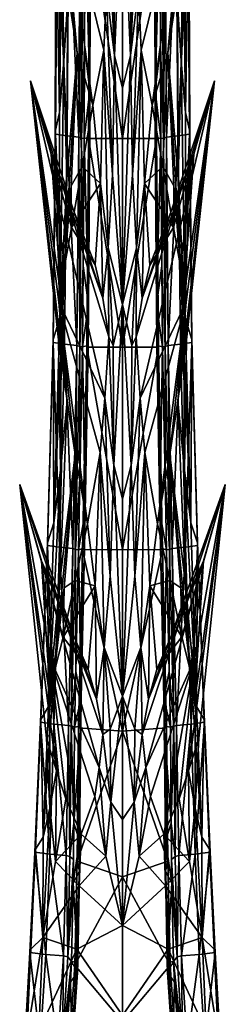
# Model space of a CAD drawing. Extents: x -76 to 76, y -20 to 79.
# Tile 168 of 175: x -2 to 2, y 21 to 41. Entities that reach past the tile are written whole.
import ezdxf

# ---------------------------------------------------------------- set-up
doc = ezdxf.new("R2010")
doc.units = 0

msp = doc.modelspace()

# ---------------------------------------------------------------- linework, layer by layer
for points in [[(-0.184, 42.938, 6.978), (-0.163, 40.135, 7.873), (0.001, 43.946, 6.751)], [(-0.163, 40.135, 7.873), (0.001, 39.46, 8.124), (0.001, 43.946, 6.751)], [(0.165, 40.135, 7.873), (0.186, 42.938, 6.978), (0.001, 43.946, 6.751)], [(0.001, 39.46, 8.124), (0.165, 40.135, 7.873), (0.001, 43.946, 6.751)], [(-0.327, 41.49, 7.375), (-1.25, 43.762, 8.752), (-0.384, 40.245, 7.783)], [(-1.25, 43.762, 8.752), (-1.121, 41.422, 7.004), (-0.932, 40.193, 7.446)], [(-1.25, 43.762, 8.752), (-0.611, 39.108, 8.091), (-0.384, 40.245, 7.783)], [(-0.611, 39.108, 8.091), (-1.25, 43.762, 8.752), (-0.932, 40.193, 7.446)], [(0.329, 41.49, 7.374), (0.385, 40.245, 7.783), (1.252, 43.762, 8.752)], [(0.385, 40.245, 7.783), (0.612, 39.108, 8.091), (1.252, 43.762, 8.752)], [(1.252, 43.762, 8.752), (0.612, 39.108, 8.091), (0.934, 40.193, 7.446)], [(1.123, 41.422, 7.004), (1.252, 43.762, 8.752), (0.934, 40.193, 7.446)], [(-1.296, 38.961, 7.428), (-1.275, 43.635, 6.026), (-1.371, 43.153, 5.787)], [(-1.248, 42.824, 6.447), (-1.275, 43.635, 6.026), (-1.296, 38.961, 7.428)], [(1.298, 38.961, 7.428), (1.277, 43.635, 6.026), (1.25, 42.824, 6.447)], [(1.372, 43.153, 5.787), (1.277, 43.635, 6.026), (1.298, 38.961, 7.428)], [(-1.39, 38.565, 7.175), (-1.296, 38.961, 7.428), (-1.371, 43.153, 5.787)], [(-1.39, 38.565, 7.175), (-1.371, 43.153, 5.787), (-1.378, 38.512, 6.801)], [(-1.371, 43.153, 5.787), (-1.349, 43.1, 5.446), (-1.378, 38.512, 6.801)], [(-1.148, 38.475, 6.555), (-1.378, 38.512, 6.801), (-1.349, 43.1, 5.446)], [(-1.121, 43.064, 5.217), (-1.148, 38.475, 6.555), (-1.349, 43.1, 5.446)], [(1.15, 38.475, 6.555), (1.123, 43.064, 5.217), (1.351, 43.1, 5.446)], [(1.38, 38.511, 6.801), (1.15, 38.475, 6.555), (1.351, 43.1, 5.446)], [(1.392, 38.565, 7.175), (1.372, 43.153, 5.787), (1.298, 38.961, 7.428)], [(1.38, 38.511, 6.801), (1.351, 43.1, 5.446), (1.372, 43.153, 5.787)], [(1.392, 38.565, 7.175), (1.38, 38.511, 6.801), (1.372, 43.153, 5.787)], [(-1.207, 40.024, 7.308), (-1.121, 41.422, 7.004), (-1.321, 42.926, 6.516)], [(-1.248, 42.824, 6.447), (-1.207, 40.024, 7.308), (-1.321, 42.926, 6.516)], [(-1.148, 38.475, 6.555), (-1.121, 43.064, 5.217), (-0.903, 38.449, 6.385)], [(-1.121, 43.064, 5.217), (-0.879, 43.038, 5.056), (-0.903, 38.449, 6.385)], [(-0.843, 38.43, 6.239), (-0.903, 38.449, 6.385), (-0.879, 43.038, 5.056)], [(-0.818, 43.017, 4.919), (-0.843, 38.43, 6.239), (-0.879, 43.038, 5.056)], [(-0.843, 38.43, 6.239), (-0.818, 43.017, 4.919), (-0.784, 40.327, 5.615)], [(-0.818, 43.017, 4.919), (-0.769, 43.01, 4.852), (-0.784, 40.327, 5.615)], [(-0.674, 39.403, 5.958), (-0.784, 40.327, 5.615), (-0.769, 43.01, 4.852)], [(-0.656, 43.032, 4.929), (-0.674, 39.403, 5.958), (-0.769, 43.01, 4.852)], [(-0.676, 43.005, 4.795), (-0.702, 38.42, 6.099), (-0.656, 43.032, 4.929)], [(-0.702, 38.42, 6.099), (-0.674, 39.403, 5.958), (-0.656, 43.032, 4.929)], [(0.001, 38.422, 5.942), (-0.702, 38.42, 6.099), (-0.676, 43.005, 4.795)], [(0.001, 43.009, 4.675), (0.001, 38.422, 5.942), (-0.676, 43.005, 4.795)], [(-0.327, 41.49, 7.375), (-0.163, 40.135, 7.873), (-0.293, 43.006, 6.866)], [(-0.163, 40.135, 7.873), (-0.184, 42.938, 6.978), (-0.293, 43.006, 6.866)], [(0.001, 38.422, 5.942), (0.001, 43.009, 4.675), (0.678, 43.005, 4.795)], [(0.704, 38.42, 6.099), (0.001, 38.422, 5.942), (0.678, 43.005, 4.795)], [(0.165, 40.135, 7.873), (0.329, 41.49, 7.374), (0.295, 43.006, 6.866)], [(0.186, 42.938, 6.978), (0.165, 40.135, 7.873), (0.295, 43.006, 6.866)], [(0.658, 43.032, 4.929), (0.676, 39.403, 5.958), (0.704, 38.42, 6.099)], [(0.658, 43.032, 4.929), (0.771, 43.01, 4.852), (0.676, 39.403, 5.958)], [(0.678, 43.005, 4.795), (0.658, 43.032, 4.929), (0.704, 38.42, 6.099)], [(0.771, 43.01, 4.852), (0.785, 40.327, 5.615), (0.676, 39.403, 5.958)], [(0.785, 40.327, 5.615), (0.771, 43.01, 4.852), (0.82, 43.017, 4.919)], [(0.82, 43.017, 4.919), (0.845, 38.43, 6.239), (0.785, 40.327, 5.615)], [(0.845, 38.43, 6.239), (0.82, 43.017, 4.919), (0.881, 43.038, 5.056)], [(0.905, 38.449, 6.385), (0.845, 38.43, 6.239), (0.881, 43.038, 5.056)], [(0.905, 38.449, 6.385), (0.881, 43.038, 5.056), (1.123, 43.064, 5.217)], [(1.15, 38.475, 6.555), (0.905, 38.449, 6.385), (1.123, 43.064, 5.217)], [(1.123, 41.422, 7.004), (1.209, 40.024, 7.308), (1.323, 42.926, 6.516)], [(1.209, 40.024, 7.308), (1.25, 42.824, 6.447), (1.323, 42.926, 6.516)], [(-1.207, 40.024, 7.308), (-1.248, 42.824, 6.447), (-1.296, 38.961, 7.428)], [(1.209, 40.024, 7.308), (1.298, 38.961, 7.428), (1.25, 42.824, 6.447)], [(-0.327, 41.49, 7.375), (-0.384, 40.245, 7.783), (-0.204, 37.672, 8.725)], [(-0.163, 40.135, 7.873), (-0.327, 41.49, 7.375), (-0.204, 37.672, 8.725)], [(0.165, 40.135, 7.873), (0.205, 37.672, 8.725), (0.329, 41.49, 7.374)], [(0.205, 37.672, 8.725), (0.385, 40.245, 7.783), (0.329, 41.49, 7.374)], [(-1.207, 40.024, 7.308), (-1.146, 37.58, 8.216), (-1.121, 41.422, 7.004)], [(-1.146, 37.58, 8.216), (-0.932, 40.193, 7.446), (-1.121, 41.422, 7.004)], [(1.123, 41.422, 7.004), (0.934, 40.193, 7.446), (1.148, 37.58, 8.216)], [(1.209, 40.024, 7.308), (1.123, 41.422, 7.004), (1.148, 37.58, 8.216)], [(-0.792, 38.424, 6.161), (-0.843, 38.43, 6.239), (-0.784, 40.327, 5.615)], [(-0.792, 38.424, 6.161), (-0.784, 40.327, 5.615), (-0.674, 39.403, 5.958)], [(-0.453, 37.491, 8.717), (-0.384, 40.245, 7.783), (-0.611, 39.108, 8.091)], [(-0.453, 37.491, 8.717), (-0.292, 36.163, 9.234), (-0.384, 40.245, 7.783)], [(-0.292, 36.163, 9.234), (-0.204, 37.672, 8.725), (-0.384, 40.245, 7.783)], [(0.205, 37.672, 8.725), (0.293, 36.163, 9.234), (0.385, 40.245, 7.783)], [(0.293, 36.163, 9.234), (0.455, 37.491, 8.716), (0.385, 40.245, 7.783)], [(0.385, 40.245, 7.783), (0.455, 37.491, 8.716), (0.612, 39.108, 8.091)], [(0.785, 40.327, 5.615), (0.794, 38.424, 6.161), (0.676, 39.403, 5.958)], [(0.845, 38.43, 6.239), (0.794, 38.424, 6.161), (0.785, 40.327, 5.615)], [(-1.179, 36.092, 8.865), (-1.061, 37.444, 8.485), (-0.932, 40.193, 7.446)], [(-1.146, 37.58, 8.216), (-1.179, 36.092, 8.865), (-0.932, 40.193, 7.446)], [(-1.061, 37.444, 8.485), (-0.829, 37.846, 8.559), (-0.932, 40.193, 7.446)], [(-0.829, 37.846, 8.559), (-0.611, 39.108, 8.091), (-0.932, 40.193, 7.446)], [(-0.163, 40.135, 7.873), (-0.204, 37.672, 8.725), (0.001, 34.997, 9.712)], [(0.001, 39.46, 8.124), (-0.163, 40.135, 7.873), (0.001, 34.997, 9.712)], [(0.165, 40.135, 7.873), (0.001, 39.46, 8.124), (0.001, 34.997, 9.712)], [(0.205, 37.672, 8.725), (0.165, 40.135, 7.873), (0.001, 34.997, 9.712)], [(0.612, 39.108, 8.091), (0.831, 37.846, 8.559), (0.934, 40.193, 7.446)], [(0.831, 37.846, 8.559), (1.062, 37.444, 8.485), (0.934, 40.193, 7.446)], [(1.181, 36.092, 8.865), (1.148, 37.58, 8.216), (0.934, 40.193, 7.446)], [(1.062, 37.444, 8.485), (1.181, 36.092, 8.865), (0.934, 40.193, 7.446)], [(-1.207, 40.024, 7.308), (-1.296, 38.961, 7.428), (-1.294, 34.717, 9.041)], [(-1.146, 37.58, 8.216), (-1.207, 40.024, 7.308), (-1.294, 34.717, 9.041)], [(1.209, 40.024, 7.308), (1.148, 37.58, 8.216), (1.296, 34.717, 9.041)], [(1.298, 38.961, 7.428), (1.209, 40.024, 7.308), (1.296, 34.717, 9.041)], [(-1.309, 35.046, 11.651), (-1.897, 39.614, 11.984), (-1.142, 33.007, 10.096)], [(-0.363, 33.059, 10.42), (-0.282, 34.33, 9.949), (-1.897, 39.614, 11.984)], [(-1.472, 38.099, 10.506), (-1.259, 35.082, 9.387), (-1.897, 39.614, 11.984)], [(-0.403, 35.129, 9.575), (-1.472, 38.099, 10.506), (-1.897, 39.614, 11.984)], [(-1.897, 39.614, 11.984), (-1.321, 34.269, 9.63), (-1.142, 33.007, 10.096)], [(-1.309, 35.046, 11.651), (-0.363, 33.059, 10.42), (-1.897, 39.614, 11.984)], [(-1.259, 35.082, 9.387), (-1.321, 34.269, 9.63), (-1.897, 39.614, 11.984)], [(-0.282, 34.33, 9.949), (-0.403, 35.129, 9.575), (-1.897, 39.614, 11.984)], [(0.405, 35.129, 9.575), (0.284, 34.33, 9.949), (1.898, 39.614, 11.984)], [(0.284, 34.33, 9.949), (0.365, 33.059, 10.42), (1.898, 39.614, 11.984)], [(0.365, 33.059, 10.42), (1.311, 35.046, 11.65), (1.898, 39.614, 11.984)], [(1.474, 38.099, 10.506), (0.405, 35.129, 9.575), (1.898, 39.614, 11.984)], [(1.311, 35.046, 11.65), (1.144, 33.007, 10.096), (1.898, 39.614, 11.984)], [(1.144, 33.007, 10.096), (1.322, 34.269, 9.63), (1.898, 39.614, 11.984)], [(1.474, 38.099, 10.506), (1.898, 39.614, 11.984), (1.261, 35.082, 9.387)], [(1.898, 39.614, 11.984), (1.322, 34.269, 9.63), (1.261, 35.082, 9.387)], [(-0.676, 38.452, 6.23), (-0.792, 38.424, 6.161), (-0.674, 39.403, 5.958)], [(-0.702, 38.42, 6.099), (-0.676, 38.452, 6.23), (-0.674, 39.403, 5.958)], [(0.678, 38.452, 6.23), (0.704, 38.42, 6.099), (0.676, 39.403, 5.958)], [(0.794, 38.424, 6.161), (0.678, 38.452, 6.23), (0.676, 39.403, 5.958)], [(-0.829, 37.846, 8.559), (-0.453, 37.491, 8.717), (-0.611, 39.108, 8.091)], [(0.455, 37.491, 8.716), (0.831, 37.846, 8.559), (0.612, 39.108, 8.091)], [(-1.296, 38.961, 7.428), (-1.39, 38.565, 7.175), (-1.294, 34.717, 9.041)], [(1.392, 38.565, 7.175), (1.298, 38.961, 7.428), (1.296, 34.717, 9.041)], [(-1.39, 38.565, 7.175), (-1.43, 34.27, 8.727), (-1.294, 34.717, 9.041)], [(-1.43, 34.27, 8.727), (-1.39, 38.565, 7.175), (-1.428, 34.214, 8.312)], [(-1.39, 38.565, 7.175), (-1.378, 38.512, 6.801), (-1.428, 34.214, 8.312)], [(-1.194, 34.176, 8.046), (-1.428, 34.214, 8.312), (-1.378, 38.512, 6.801)], [(-1.148, 38.475, 6.555), (-1.194, 34.176, 8.046), (-1.378, 38.512, 6.801)], [(-1.194, 34.176, 8.046), (-1.148, 38.475, 6.555), (-0.94, 34.15, 7.866)], [(-1.148, 38.475, 6.555), (-0.903, 38.449, 6.385), (-0.94, 34.15, 7.866)], [(-0.881, 34.131, 7.71), (-0.94, 34.15, 7.866), (-0.903, 38.449, 6.385)], [(-0.843, 38.43, 6.239), (-0.881, 34.131, 7.71), (-0.903, 38.449, 6.385)], [(-0.881, 34.131, 7.71), (-0.843, 38.43, 6.239), (-0.813, 35.793, 7.047)], [(-0.843, 38.43, 6.239), (-0.792, 38.424, 6.161), (-0.813, 35.793, 7.047)], [(-0.702, 34.986, 7.396), (-0.813, 35.793, 7.047), (-0.792, 38.424, 6.161)], [(-0.676, 38.452, 6.23), (-0.702, 34.986, 7.396), (-0.792, 38.424, 6.161)], [(-0.702, 38.42, 6.099), (-0.738, 34.116, 7.548), (-0.676, 38.452, 6.23)], [(-0.738, 34.116, 7.548), (-0.702, 34.986, 7.396), (-0.676, 38.452, 6.23)], [(0.001, 34.117, 7.335), (-0.738, 34.116, 7.548), (-0.702, 38.42, 6.099)], [(0.001, 38.422, 5.942), (0.001, 34.117, 7.335), (-0.702, 38.42, 6.099)], [(0.001, 38.422, 5.942), (0.704, 38.42, 6.099), (0.001, 34.117, 7.335)], [(0.704, 38.42, 6.099), (0.74, 34.116, 7.548), (0.001, 34.117, 7.335)], [(0.678, 38.452, 6.23), (0.703, 34.986, 7.396), (0.74, 34.116, 7.548)], [(0.678, 38.452, 6.23), (0.794, 38.424, 6.161), (0.703, 34.986, 7.396)], [(0.704, 38.42, 6.099), (0.678, 38.452, 6.23), (0.74, 34.116, 7.548)], [(0.794, 38.424, 6.161), (0.815, 35.793, 7.047), (0.703, 34.986, 7.396)], [(0.794, 38.424, 6.161), (0.845, 38.43, 6.239), (0.815, 35.793, 7.047)], [(0.845, 38.43, 6.239), (0.883, 34.131, 7.71), (0.815, 35.793, 7.047)], [(0.845, 38.43, 6.239), (0.905, 38.449, 6.385), (0.883, 34.131, 7.71)], [(0.905, 38.449, 6.385), (0.942, 34.15, 7.866), (0.883, 34.131, 7.71)], [(0.905, 38.449, 6.385), (1.15, 38.475, 6.555), (0.942, 34.15, 7.866)], [(1.15, 38.475, 6.555), (1.196, 34.176, 8.046), (0.942, 34.15, 7.866)], [(1.15, 38.475, 6.555), (1.38, 38.511, 6.801), (1.196, 34.176, 8.046)], [(1.38, 38.511, 6.801), (1.43, 34.214, 8.312), (1.196, 34.176, 8.046)], [(1.432, 34.27, 8.727), (1.392, 38.565, 7.175), (1.296, 34.717, 9.041)], [(1.38, 38.511, 6.801), (1.392, 38.565, 7.175), (1.43, 34.214, 8.312)], [(1.392, 38.565, 7.175), (1.432, 34.27, 8.727), (1.43, 34.214, 8.312)], [(-0.403, 35.129, 9.575), (-0.56, 35.811, 9.273), (-1.472, 38.099, 10.506)], [(-1.259, 35.082, 9.387), (-1.472, 38.099, 10.506), (-1.195, 35.777, 9.191)], [(-1.472, 38.099, 10.506), (-1.048, 36.584, 9.027), (-1.195, 35.777, 9.191)], [(-0.56, 35.811, 9.273), (-1.048, 36.584, 9.027), (-1.472, 38.099, 10.506)], [(0.405, 35.129, 9.575), (1.474, 38.099, 10.506), (0.562, 35.81, 9.273)], [(1.474, 38.099, 10.506), (1.05, 36.584, 9.027), (0.562, 35.81, 9.273)], [(1.05, 36.584, 9.027), (1.474, 38.099, 10.506), (1.197, 35.777, 9.191)], [(1.474, 38.099, 10.506), (1.261, 35.082, 9.387), (1.197, 35.777, 9.191)], [(-0.829, 37.846, 8.559), (-1.061, 37.444, 8.485), (-1.048, 36.584, 9.027)], [(-0.453, 37.491, 8.717), (-0.829, 37.846, 8.559), (-1.048, 36.584, 9.027)], [(0.831, 37.846, 8.559), (0.455, 37.491, 8.716), (1.05, 36.584, 9.027)], [(0.831, 37.846, 8.559), (1.05, 36.584, 9.027), (1.062, 37.444, 8.485)], [(-0.204, 37.672, 8.725), (-0.292, 36.163, 9.234), (0.001, 34.997, 9.712)], [(0.293, 36.163, 9.234), (0.205, 37.672, 8.725), (0.001, 34.997, 9.712)], [(-1.179, 36.092, 8.865), (-1.146, 37.58, 8.216), (-1.294, 34.717, 9.041)], [(-1.179, 36.092, 8.865), (-1.259, 35.082, 9.387), (-1.061, 37.444, 8.485)], [(-1.259, 35.082, 9.387), (-1.195, 35.777, 9.191), (-1.061, 37.444, 8.485)], [(-1.061, 37.444, 8.485), (-1.195, 35.777, 9.191), (-1.048, 36.584, 9.027)], [(-0.56, 35.811, 9.273), (-0.453, 37.491, 8.717), (-1.048, 36.584, 9.027)], [(-0.453, 37.491, 8.717), (-0.56, 35.811, 9.273), (-0.403, 35.129, 9.575)], [(-0.292, 36.163, 9.234), (-0.453, 37.491, 8.717), (-0.403, 35.129, 9.575)], [(0.293, 36.163, 9.234), (0.405, 35.129, 9.575), (0.455, 37.491, 8.716)], [(0.405, 35.129, 9.575), (0.562, 35.81, 9.273), (0.455, 37.491, 8.716)], [(0.455, 37.491, 8.716), (0.562, 35.81, 9.273), (1.05, 36.584, 9.027)], [(1.05, 36.584, 9.027), (1.197, 35.777, 9.191), (1.062, 37.444, 8.485)], [(1.181, 36.092, 8.865), (1.062, 37.444, 8.485), (1.261, 35.082, 9.387)], [(1.062, 37.444, 8.485), (1.197, 35.777, 9.191), (1.261, 35.082, 9.387)], [(1.148, 37.58, 8.216), (1.181, 36.092, 8.865), (1.296, 34.717, 9.041)], [(-1.179, 36.092, 8.865), (-1.263, 34.055, 9.543), (-1.321, 34.269, 9.63)], [(-1.259, 35.082, 9.387), (-1.179, 36.092, 8.865), (-1.321, 34.269, 9.63)], [(-1.263, 34.055, 9.543), (-1.179, 36.092, 8.865), (-1.294, 34.717, 9.041)], [(-0.292, 36.163, 9.234), (-0.403, 35.129, 9.575), (-0.282, 34.33, 9.949)], [(-0.292, 36.163, 9.234), (-0.189, 34.146, 10.014), (0.001, 34.997, 9.712)], [(-0.189, 34.146, 10.014), (-0.292, 36.163, 9.234), (-0.282, 34.33, 9.949)], [(0.19, 34.146, 10.014), (0.293, 36.163, 9.234), (0.001, 34.997, 9.712)], [(0.293, 36.163, 9.234), (0.19, 34.146, 10.014), (0.284, 34.33, 9.949)], [(0.405, 35.129, 9.575), (0.293, 36.163, 9.234), (0.284, 34.33, 9.949)], [(1.181, 36.092, 8.865), (1.265, 34.055, 9.543), (1.296, 34.717, 9.041)], [(1.181, 36.092, 8.865), (1.261, 35.082, 9.387), (1.322, 34.269, 9.63)], [(1.265, 34.055, 9.543), (1.181, 36.092, 8.865), (1.322, 34.269, 9.63)], [(-0.825, 34.124, 7.614), (-0.881, 34.131, 7.71), (-0.813, 35.793, 7.047)], [(-0.825, 34.124, 7.614), (-0.813, 35.793, 7.047), (-0.702, 34.986, 7.396)], [(0.703, 34.986, 7.396), (0.815, 35.793, 7.047), (0.827, 34.124, 7.614)], [(0.883, 34.131, 7.71), (0.827, 34.124, 7.614), (0.815, 35.793, 7.047)], [(-1.309, 35.046, 11.651), (-1.142, 33.007, 10.096), (-0.978, 31.901, 10.542)], [(-0.363, 33.059, 10.42), (-1.309, 35.046, 11.651), (-0.459, 31.942, 10.829)], [(-0.721, 30.471, 11.323), (-1.309, 35.046, 11.651), (-0.978, 31.901, 10.542)], [(-1.309, 35.046, 11.651), (-0.721, 30.471, 11.323), (-0.459, 31.942, 10.829)], [(-0.705, 34.152, 7.677), (-0.825, 34.124, 7.614), (-0.702, 34.986, 7.396)], [(-0.738, 34.116, 7.548), (-0.705, 34.152, 7.677), (-0.702, 34.986, 7.396)], [(-0.189, 34.146, 10.014), (-0.181, 31.676, 10.964), (0.001, 34.997, 9.712)], [(-0.181, 31.676, 10.964), (0.001, 30.984, 11.237), (0.001, 34.997, 9.712)], [(0.183, 31.676, 10.964), (0.19, 34.146, 10.014), (0.001, 34.997, 9.712)], [(0.001, 30.984, 11.237), (0.183, 31.676, 10.964), (0.001, 34.997, 9.712)], [(0.365, 33.059, 10.42), (0.46, 31.942, 10.827), (1.311, 35.046, 11.65)], [(0.46, 31.942, 10.827), (0.723, 30.471, 11.323), (1.311, 35.046, 11.65)], [(0.74, 34.116, 7.548), (0.703, 34.986, 7.396), (0.707, 34.152, 7.677)], [(0.707, 34.152, 7.677), (0.703, 34.986, 7.396), (0.827, 34.124, 7.614)], [(1.311, 35.046, 11.65), (0.723, 30.471, 11.323), (0.98, 31.901, 10.542)], [(1.144, 33.007, 10.096), (1.311, 35.046, 11.65), (0.98, 31.901, 10.542)], [(-1.412, 30.485, 10.624), (-1.294, 34.717, 9.041), (-1.43, 34.27, 8.727)], [(-1.263, 34.055, 9.543), (-1.294, 34.717, 9.041), (-1.412, 30.485, 10.624)], [(1.413, 30.485, 10.624), (1.296, 34.717, 9.041), (1.265, 34.055, 9.543)], [(1.432, 34.27, 8.727), (1.296, 34.717, 9.041), (1.413, 30.485, 10.624)], [(-1.543, 30.077, 10.311), (-1.43, 34.27, 8.727), (-1.547, 30.021, 9.853)], [(-1.43, 34.27, 8.727), (-1.428, 34.214, 8.312), (-1.547, 30.021, 9.853)], [(-1.296, 29.983, 9.565), (-1.547, 30.021, 9.853), (-1.428, 34.214, 8.312)], [(-1.543, 30.077, 10.311), (-1.412, 30.485, 10.624), (-1.43, 34.27, 8.727)], [(-1.194, 34.176, 8.046), (-1.296, 29.983, 9.565), (-1.428, 34.214, 8.312)], [(-1.263, 34.055, 9.543), (-1.277, 31.575, 10.475), (-1.321, 34.269, 9.63)], [(-1.277, 31.575, 10.475), (-1.142, 33.007, 10.096), (-1.321, 34.269, 9.63)], [(-1.296, 29.983, 9.565), (-1.194, 34.176, 8.046), (-1.026, 29.958, 9.374)], [(-1.194, 34.176, 8.046), (-0.94, 34.15, 7.866), (-1.026, 29.958, 9.374)], [(-0.969, 29.94, 9.207), (-1.026, 29.958, 9.374), (-0.94, 34.15, 7.866)], [(-0.881, 34.131, 7.71), (-0.969, 29.94, 9.207), (-0.94, 34.15, 7.866)], [(-0.705, 34.152, 7.677), (-0.772, 30.699, 8.888), (-0.825, 34.124, 7.614)], [(-0.738, 34.116, 7.548), (-0.823, 29.93, 9.018), (-0.705, 34.152, 7.677)], [(-0.823, 29.93, 9.018), (-0.772, 30.699, 8.888), (-0.705, 34.152, 7.677)], [(-0.363, 33.059, 10.42), (-0.181, 31.676, 10.964), (-0.282, 34.33, 9.949)], [(-0.181, 31.676, 10.964), (-0.189, 34.146, 10.014), (-0.282, 34.33, 9.949)], [(0.183, 31.676, 10.964), (0.365, 33.059, 10.42), (0.284, 34.33, 9.949)], [(0.19, 34.146, 10.014), (0.183, 31.676, 10.964), (0.284, 34.33, 9.949)], [(0.707, 34.152, 7.677), (0.774, 30.699, 8.888), (0.825, 29.93, 9.018)], [(0.707, 34.152, 7.677), (0.827, 34.124, 7.614), (0.774, 30.699, 8.888)], [(0.74, 34.116, 7.548), (0.707, 34.152, 7.677), (0.825, 29.93, 9.018)], [(0.97, 29.94, 9.207), (0.883, 34.131, 7.71), (0.942, 34.15, 7.866)], [(1.027, 29.958, 9.374), (0.942, 34.15, 7.866), (1.196, 34.176, 8.046)], [(1.027, 29.958, 9.374), (0.97, 29.94, 9.207), (0.942, 34.15, 7.866)], [(1.298, 29.983, 9.565), (1.027, 29.958, 9.374), (1.196, 34.176, 8.046)], [(1.144, 33.007, 10.096), (1.279, 31.575, 10.475), (1.322, 34.269, 9.63)], [(1.298, 29.983, 9.565), (1.196, 34.176, 8.046), (1.43, 34.214, 8.312)], [(1.279, 31.575, 10.475), (1.265, 34.055, 9.543), (1.322, 34.269, 9.63)], [(1.549, 30.021, 9.853), (1.298, 29.983, 9.565), (1.43, 34.214, 8.312)], [(1.545, 30.077, 10.311), (1.432, 34.27, 8.727), (1.413, 30.485, 10.624)], [(1.549, 30.021, 9.853), (1.43, 34.214, 8.312), (1.432, 34.27, 8.727)], [(1.545, 30.077, 10.311), (1.549, 30.021, 9.853), (1.432, 34.27, 8.727)], [(-1.277, 31.575, 10.475), (-1.263, 34.055, 9.543), (-1.412, 30.485, 10.624)], [(-0.969, 29.94, 9.207), (-0.881, 34.131, 7.71), (-0.879, 31.406, 8.57)], [(-0.881, 34.131, 7.71), (-0.825, 34.124, 7.614), (-0.879, 31.406, 8.57)], [(-0.772, 30.699, 8.888), (-0.879, 31.406, 8.57), (-0.825, 34.124, 7.614)], [(0.001, 29.936, 8.733), (-0.823, 29.93, 9.018), (-0.738, 34.116, 7.548)], [(0.001, 34.117, 7.335), (0.001, 29.936, 8.733), (-0.738, 34.116, 7.548)], [(0.001, 29.936, 8.733), (0.001, 34.117, 7.335), (0.74, 34.116, 7.548)], [(0.825, 29.93, 9.018), (0.001, 29.936, 8.733), (0.74, 34.116, 7.548)], [(0.827, 34.124, 7.614), (0.881, 31.406, 8.57), (0.774, 30.699, 8.888)], [(0.881, 31.406, 8.57), (0.827, 34.124, 7.614), (0.883, 34.131, 7.71)], [(0.883, 34.131, 7.71), (0.97, 29.94, 9.207), (0.881, 31.406, 8.57)], [(1.279, 31.575, 10.475), (1.413, 30.485, 10.624), (1.265, 34.055, 9.543)], [(-1.277, 31.575, 10.475), (-1.29, 29.287, 11.406), (-1.142, 33.007, 10.096)], [(-1.29, 29.287, 11.406), (-0.978, 31.901, 10.542), (-1.142, 33.007, 10.096)], [(-0.363, 33.059, 10.42), (-0.459, 31.942, 10.829), (-0.251, 29.385, 11.835)], [(-0.181, 31.676, 10.964), (-0.363, 33.059, 10.42), (-0.251, 29.385, 11.835)], [(0.183, 31.676, 10.964), (0.253, 29.385, 11.835), (0.365, 33.059, 10.42)], [(0.253, 29.385, 11.835), (0.46, 31.942, 10.827), (0.365, 33.059, 10.42)], [(1.144, 33.007, 10.096), (0.98, 31.901, 10.542), (1.292, 29.287, 11.406)], [(1.279, 31.575, 10.475), (1.144, 33.007, 10.096), (1.292, 29.287, 11.406)], [(-0.564, 29.191, 11.84), (-0.459, 31.942, 10.829), (-0.721, 30.471, 11.323)], [(-0.564, 29.191, 11.84), (-0.379, 27.912, 12.376), (-0.459, 31.942, 10.829)], [(-0.379, 27.912, 12.376), (-0.251, 29.385, 11.835), (-0.459, 31.942, 10.829)], [(0.253, 29.385, 11.835), (0.38, 27.912, 12.376), (0.46, 31.942, 10.827)], [(0.38, 27.912, 12.376), (0.565, 29.191, 11.84), (0.46, 31.942, 10.827)], [(0.46, 31.942, 10.827), (0.565, 29.191, 11.84), (0.723, 30.471, 11.323)], [(-1.371, 27.829, 12.072), (-1.203, 29.144, 11.653), (-0.978, 31.901, 10.542)], [(-1.29, 29.287, 11.406), (-1.371, 27.829, 12.072), (-0.978, 31.901, 10.542)], [(-1.203, 29.144, 11.653), (-0.973, 29.301, 11.781), (-0.978, 31.901, 10.542)], [(-0.973, 29.301, 11.781), (-0.721, 30.471, 11.323), (-0.978, 31.901, 10.542)], [(0.723, 30.471, 11.323), (0.974, 29.301, 11.781), (0.98, 31.901, 10.542)], [(0.974, 29.301, 11.781), (1.205, 29.144, 11.653), (0.98, 31.901, 10.542)], [(1.372, 27.829, 12.072), (1.292, 29.287, 11.406), (0.98, 31.901, 10.542)], [(1.205, 29.144, 11.653), (1.372, 27.829, 12.072), (0.98, 31.901, 10.542)], [(-1.277, 31.575, 10.475), (-1.412, 30.485, 10.624), (-1.523, 26.7, 12.193)], [(-1.29, 29.287, 11.406), (-1.277, 31.575, 10.475), (-1.523, 26.7, 12.193)], [(-0.181, 31.676, 10.964), (-0.251, 29.385, 11.835), (0.001, 26.912, 12.829)], [(0.001, 30.984, 11.237), (-0.181, 31.676, 10.964), (0.001, 26.912, 12.829)], [(0.183, 31.676, 10.964), (0.001, 30.984, 11.237), (0.001, 26.912, 12.829)], [(0.253, 29.385, 11.835), (0.183, 31.676, 10.964), (0.001, 26.912, 12.829)], [(1.279, 31.575, 10.475), (1.292, 29.287, 11.406), (1.525, 26.7, 12.193)], [(1.413, 30.485, 10.624), (1.279, 31.575, 10.475), (1.525, 26.7, 12.193)], [(-0.907, 29.934, 9.09), (-0.969, 29.94, 9.207), (-0.879, 31.406, 8.57)], [(-0.879, 31.406, 8.57), (-0.772, 30.699, 8.888), (-0.907, 29.934, 9.09)], [(0.774, 30.699, 8.888), (0.881, 31.406, 8.57), (0.909, 29.934, 9.09)], [(0.97, 29.94, 9.207), (0.909, 29.934, 9.09), (0.881, 31.406, 8.57)], [(-0.48, 25.437, 13.395), (-0.404, 26.118, 13.123), (-2.119, 31.28, 14.652)], [(-1.672, 29.703, 13.445), (-1.485, 26.787, 12.61), (-2.119, 31.28, 14.652)], [(-0.536, 26.847, 12.754), (-1.672, 29.703, 13.445), (-2.119, 31.28, 14.652)], [(-1.484, 27.667, 14.271), (-0.48, 25.437, 13.395), (-2.119, 31.28, 14.652)], [(-1.485, 26.787, 12.61), (-1.57, 26.04, 12.858), (-2.119, 31.28, 14.652)], [(-0.404, 26.118, 13.123), (-0.536, 26.847, 12.754), (-2.119, 31.28, 14.652)], [(-1.484, 27.667, 14.271), (-2.119, 31.28, 14.652), (-1.361, 25.371, 13.106)], [(-2.119, 31.28, 14.652), (-1.57, 26.04, 12.858), (-1.361, 25.371, 13.106)], [(0.537, 26.847, 12.756), (0.406, 26.118, 13.123), (2.121, 31.279, 14.652)], [(0.406, 26.118, 13.123), (0.482, 25.437, 13.395), (2.121, 31.279, 14.652)], [(0.482, 25.437, 13.395), (1.486, 27.667, 14.271), (2.121, 31.279, 14.652)], [(1.673, 29.703, 13.445), (0.537, 26.847, 12.756), (2.121, 31.279, 14.652)], [(1.486, 27.667, 14.271), (1.362, 25.371, 13.106), (2.121, 31.279, 14.652)], [(1.362, 25.371, 13.106), (1.572, 26.04, 12.858), (2.121, 31.279, 14.652)], [(1.673, 29.703, 13.445), (2.121, 31.279, 14.652), (1.487, 26.787, 12.61)], [(2.121, 31.279, 14.652), (1.572, 26.04, 12.858), (1.487, 26.787, 12.61)], [(-0.772, 30.699, 8.888), (-0.784, 29.963, 9.146), (-0.907, 29.934, 9.09)], [(-0.772, 30.699, 8.888), (-0.823, 29.93, 9.018), (-0.784, 29.963, 9.146)], [(0.825, 29.93, 9.018), (0.774, 30.699, 8.888), (0.786, 29.963, 9.146)], [(0.786, 29.963, 9.146), (0.774, 30.699, 8.888), (0.909, 29.934, 9.09)], [(-1.412, 30.485, 10.624), (-1.543, 30.077, 10.311), (-1.523, 26.7, 12.193)], [(-0.973, 29.301, 11.781), (-0.564, 29.191, 11.84), (-0.721, 30.471, 11.323)], [(0.565, 29.191, 11.84), (0.974, 29.301, 11.781), (0.723, 30.471, 11.323)], [(1.545, 30.077, 10.311), (1.413, 30.485, 10.624), (1.525, 26.7, 12.193)], [(-1.543, 30.077, 10.311), (-1.547, 30.021, 9.853), (-1.688, 26.37, 11.212)], [(-1.682, 26.428, 11.718), (-1.543, 30.077, 10.311), (-1.688, 26.37, 11.212)], [(-1.412, 26.332, 10.9), (-1.688, 26.37, 11.212), (-1.547, 30.021, 9.853)], [(-1.543, 30.077, 10.311), (-1.682, 26.428, 11.718), (-1.523, 26.7, 12.193)], [(-1.296, 29.983, 9.565), (-1.412, 26.332, 10.9), (-1.547, 30.021, 9.853)], [(-1.412, 26.332, 10.9), (-1.296, 29.983, 9.565), (-1.115, 26.307, 10.696)], [(-1.296, 29.983, 9.565), (-1.026, 29.958, 9.374), (-1.115, 26.307, 10.696)], [(-1.055, 26.289, 10.517), (-1.115, 26.307, 10.696), (-1.026, 29.958, 9.374)], [(-0.969, 29.94, 9.207), (-1.055, 26.289, 10.517), (-1.026, 29.958, 9.374)], [(-1.055, 26.289, 10.517), (-0.969, 29.94, 9.207), (-0.962, 27.416, 9.974)], [(-0.969, 29.94, 9.207), (-0.907, 29.934, 9.09), (-0.962, 27.416, 9.974)], [(-0.851, 26.867, 10.232), (-0.962, 27.416, 9.974), (-0.907, 29.934, 9.09)], [(-0.784, 29.963, 9.146), (-0.851, 26.867, 10.232), (-0.907, 29.934, 9.09)], [(-0.823, 29.93, 9.018), (-0.905, 26.258, 10.309), (-0.784, 29.963, 9.146)], [(-0.905, 26.258, 10.309), (-0.851, 26.867, 10.232), (-0.784, 29.963, 9.146)], [(0.001, 26.191, 9.976), (-0.905, 26.258, 10.309), (-0.823, 29.93, 9.018)], [(0.001, 29.936, 8.733), (0.001, 26.191, 9.976), (-0.823, 29.93, 9.018)], [(0.001, 29.936, 8.733), (0.825, 29.93, 9.018), (0.001, 26.191, 9.976)], [(0.825, 29.93, 9.018), (0.907, 26.258, 10.309), (0.001, 26.191, 9.976)], [(0.786, 29.963, 9.146), (0.852, 26.867, 10.232), (0.907, 26.258, 10.309)], [(0.786, 29.963, 9.146), (0.909, 29.934, 9.09), (0.852, 26.867, 10.232)], [(0.825, 29.93, 9.018), (0.786, 29.963, 9.146), (0.907, 26.258, 10.309)], [(0.909, 29.934, 9.09), (0.964, 27.416, 9.974), (0.852, 26.867, 10.232)], [(0.909, 29.934, 9.09), (0.97, 29.94, 9.207), (0.964, 27.416, 9.974)], [(0.97, 29.94, 9.207), (1.057, 26.289, 10.517), (0.964, 27.416, 9.974)], [(0.97, 29.94, 9.207), (1.027, 29.958, 9.374), (1.057, 26.289, 10.517)], [(1.027, 29.958, 9.374), (1.298, 29.983, 9.565), (1.117, 26.307, 10.696)], [(1.027, 29.958, 9.374), (1.117, 26.307, 10.696), (1.057, 26.289, 10.517)], [(1.298, 29.983, 9.565), (1.414, 26.332, 10.9), (1.117, 26.307, 10.696)], [(1.298, 29.983, 9.565), (1.549, 30.021, 9.853), (1.414, 26.332, 10.9)], [(1.549, 30.021, 9.853), (1.689, 26.37, 11.212), (1.414, 26.332, 10.9)], [(1.683, 26.428, 11.718), (1.545, 30.077, 10.311), (1.525, 26.7, 12.193)], [(1.545, 30.077, 10.311), (1.683, 26.428, 11.718), (1.689, 26.37, 11.212)], [(1.549, 30.021, 9.853), (1.545, 30.077, 10.311), (1.689, 26.37, 11.212)], [(-1.672, 29.703, 13.445), (-1.224, 28.131, 12.238), (-1.399, 27.423, 12.409)], [(-0.536, 26.847, 12.754), (-0.704, 27.463, 12.462), (-1.672, 29.703, 13.445)], [(-1.485, 26.787, 12.61), (-1.672, 29.703, 13.445), (-1.399, 27.423, 12.409)], [(-0.704, 27.463, 12.462), (-1.224, 28.131, 12.238), (-1.672, 29.703, 13.445)], [(0.537, 26.847, 12.756), (1.673, 29.703, 13.445), (0.706, 27.462, 12.459)], [(1.673, 29.703, 13.445), (1.226, 28.132, 12.24), (0.706, 27.462, 12.459)], [(1.226, 28.132, 12.24), (1.673, 29.703, 13.445), (1.401, 27.423, 12.409)], [(1.673, 29.703, 13.445), (1.487, 26.787, 12.61), (1.401, 27.423, 12.409)], [(-1.371, 27.829, 12.072), (-1.29, 29.287, 11.406), (-1.523, 26.7, 12.193)], [(-0.564, 29.191, 11.84), (-0.973, 29.301, 11.781), (-1.224, 28.131, 12.238)], [(-0.973, 29.301, 11.781), (-1.203, 29.144, 11.653), (-1.224, 28.131, 12.238)], [(-0.251, 29.385, 11.835), (-0.379, 27.912, 12.376), (0.001, 26.912, 12.829)], [(0.38, 27.912, 12.376), (0.253, 29.385, 11.835), (0.001, 26.912, 12.829)], [(0.974, 29.301, 11.781), (0.565, 29.191, 11.84), (1.226, 28.132, 12.24)], [(0.974, 29.301, 11.781), (1.226, 28.132, 12.24), (1.205, 29.144, 11.653)], [(1.292, 29.287, 11.406), (1.372, 27.829, 12.072), (1.525, 26.7, 12.193)], [(-1.371, 27.829, 12.072), (-1.485, 26.787, 12.61), (-1.203, 29.144, 11.653)], [(-1.485, 26.787, 12.61), (-1.399, 27.423, 12.409), (-1.203, 29.144, 11.653)], [(-1.203, 29.144, 11.653), (-1.399, 27.423, 12.409), (-1.224, 28.131, 12.238)], [(-0.704, 27.463, 12.462), (-0.564, 29.191, 11.84), (-1.224, 28.131, 12.238)], [(-0.564, 29.191, 11.84), (-0.704, 27.463, 12.462), (-0.536, 26.847, 12.754)], [(-0.379, 27.912, 12.376), (-0.564, 29.191, 11.84), (-0.536, 26.847, 12.754)], [(0.38, 27.912, 12.376), (0.537, 26.847, 12.756), (0.565, 29.191, 11.84)], [(0.537, 26.847, 12.756), (0.706, 27.462, 12.459), (0.565, 29.191, 11.84)], [(0.565, 29.191, 11.84), (0.706, 27.462, 12.459), (1.226, 28.132, 12.24)], [(1.372, 27.829, 12.072), (1.205, 29.144, 11.653), (1.487, 26.787, 12.61)], [(1.205, 29.144, 11.653), (1.401, 27.423, 12.409), (1.487, 26.787, 12.61)], [(1.226, 28.132, 12.24), (1.401, 27.423, 12.409), (1.205, 29.144, 11.653)], [(-0.379, 27.912, 12.376), (-0.536, 26.847, 12.754), (-0.404, 26.118, 13.123)], [(-0.255, 26.231, 13.085), (-0.379, 27.912, 12.376), (-0.404, 26.118, 13.123)], [(-0.379, 27.912, 12.376), (-0.255, 26.231, 13.085), (0.001, 26.912, 12.829)], [(0.257, 26.231, 13.085), (0.38, 27.912, 12.376), (0.001, 26.912, 12.829)], [(0.38, 27.912, 12.376), (0.257, 26.231, 13.085), (0.406, 26.118, 13.123)], [(0.537, 26.847, 12.756), (0.38, 27.912, 12.376), (0.406, 26.118, 13.123)], [(-1.371, 27.829, 12.072), (-1.496, 26.118, 12.675), (-1.57, 26.04, 12.858)], [(-1.485, 26.787, 12.61), (-1.371, 27.829, 12.072), (-1.57, 26.04, 12.858)], [(-1.496, 26.118, 12.675), (-1.371, 27.829, 12.072), (-1.523, 26.7, 12.193)], [(-0.48, 25.437, 13.395), (-1.484, 27.667, 14.271), (-0.573, 24.84, 13.626)], [(-0.849, 24.059, 13.885), (-1.484, 27.667, 14.271), (-1.166, 24.789, 13.358)], [(-1.484, 27.667, 14.271), (-0.849, 24.059, 13.885), (-0.573, 24.84, 13.626)], [(-1.484, 27.667, 14.271), (-1.361, 25.371, 13.106), (-1.166, 24.789, 13.358)], [(0.482, 25.437, 13.395), (0.575, 24.84, 13.626), (1.486, 27.667, 14.271)], [(0.575, 24.84, 13.626), (0.85, 24.059, 13.885), (1.486, 27.667, 14.271)], [(1.486, 27.667, 14.271), (0.85, 24.059, 13.885), (1.167, 24.789, 13.358)], [(1.362, 25.371, 13.106), (1.486, 27.667, 14.271), (1.167, 24.789, 13.358)], [(1.372, 27.829, 12.072), (1.487, 26.787, 12.61), (1.572, 26.04, 12.858)], [(1.372, 27.829, 12.072), (1.498, 26.118, 12.675), (1.525, 26.7, 12.193)], [(1.498, 26.118, 12.675), (1.372, 27.829, 12.072), (1.572, 26.04, 12.858)], [(-0.986, 26.271, 10.381), (-1.055, 26.289, 10.517), (-0.962, 27.416, 9.974)], [(-0.986, 26.271, 10.381), (-0.962, 27.416, 9.974), (-0.851, 26.867, 10.232)], [(0.964, 27.416, 9.974), (0.988, 26.271, 10.381), (0.852, 26.867, 10.232)], [(1.057, 26.289, 10.517), (0.988, 26.271, 10.381), (0.964, 27.416, 9.974)], [(-0.861, 26.293, 10.435), (-0.986, 26.271, 10.381), (-0.851, 26.867, 10.232)], [(-0.905, 26.258, 10.309), (-0.861, 26.293, 10.435), (-0.851, 26.867, 10.232)], [(-0.255, 26.231, 13.085), (-0.24, 24.721, 13.721), (0.001, 26.912, 12.829)], [(-0.24, 24.721, 13.721), (0.001, 24.362, 13.883), (0.001, 26.912, 12.829)], [(0.241, 24.721, 13.721), (0.257, 26.231, 13.085), (0.001, 26.912, 12.829)], [(0.001, 24.362, 13.883), (0.241, 24.721, 13.721), (0.001, 26.912, 12.829)], [(0.862, 26.293, 10.435), (0.907, 26.258, 10.309), (0.852, 26.867, 10.232)], [(0.988, 26.271, 10.381), (0.862, 26.293, 10.435), (0.852, 26.867, 10.232)], [(-1.638, 23.997, 13.178), (-1.523, 26.7, 12.193), (-1.682, 26.428, 11.718)], [(-1.496, 26.118, 12.675), (-1.523, 26.7, 12.193), (-1.638, 23.997, 13.178)], [(1.639, 23.997, 13.178), (1.525, 26.7, 12.193), (1.498, 26.118, 12.675)], [(1.683, 26.428, 11.718), (1.525, 26.7, 12.193), (1.639, 23.997, 13.178)], [(-1.796, 23.751, 12.71), (-1.682, 26.428, 11.718), (-1.805, 23.691, 12.151)], [(-1.682, 26.428, 11.718), (-1.688, 26.37, 11.212), (-1.805, 23.691, 12.151)], [(-1.796, 23.751, 12.71), (-1.638, 23.997, 13.178), (-1.682, 26.428, 11.718)], [(1.798, 23.751, 12.71), (1.683, 26.428, 11.718), (1.639, 23.997, 13.178)], [(1.798, 23.751, 12.71), (1.807, 23.691, 12.151), (1.683, 26.428, 11.718)], [(1.807, 23.691, 12.151), (1.689, 26.37, 11.212), (1.683, 26.428, 11.718)], [(-1.498, 23.65, 11.81), (-1.805, 23.691, 12.151), (-1.688, 26.37, 11.212)], [(-1.412, 26.332, 10.9), (-1.498, 23.65, 11.81), (-1.688, 26.37, 11.212)], [(-1.498, 23.65, 11.81), (-1.412, 26.332, 10.9), (-1.163, 23.623, 11.592)], [(-1.412, 26.332, 10.9), (-1.115, 26.307, 10.696), (-1.163, 23.623, 11.592)], [(-1.087, 23.601, 11.399), (-1.163, 23.623, 11.592), (-1.115, 26.307, 10.696)], [(-1.055, 26.289, 10.517), (-1.087, 23.601, 11.399), (-1.115, 26.307, 10.696)], [(-1.087, 23.601, 11.399), (-1.055, 26.289, 10.517), (-1.004, 24.291, 11.014)], [(-1.055, 26.289, 10.517), (-0.986, 26.271, 10.381), (-1.004, 24.291, 11.014)], [(-0.861, 26.293, 10.435), (-0.885, 23.925, 11.193), (-1.004, 24.291, 11.014)], [(-0.986, 26.271, 10.381), (-0.861, 26.293, 10.435), (-1.004, 24.291, 11.014)], [(-0.905, 26.258, 10.309), (-0.931, 23.502, 11.188), (-0.861, 26.293, 10.435)], [(-0.931, 23.502, 11.188), (-0.885, 23.925, 11.193), (-0.861, 26.293, 10.435)], [(-0.931, 23.502, 11.188), (-0.905, 26.258, 10.309), (0.001, 26.191, 9.976)], [(-0.24, 24.721, 13.721), (-0.255, 26.231, 13.085), (-0.404, 26.118, 13.123)], [(0.001, 26.191, 9.976), (0.907, 26.258, 10.309), (0.933, 23.502, 11.188)], [(0.257, 26.231, 13.085), (0.241, 24.721, 13.721), (0.406, 26.118, 13.123)], [(0.988, 26.271, 10.381), (1.006, 24.291, 11.014), (0.862, 26.293, 10.435)], [(0.862, 26.293, 10.435), (0.886, 23.925, 11.193), (0.933, 23.502, 11.188)], [(1.006, 24.291, 11.014), (0.886, 23.925, 11.193), (0.862, 26.293, 10.435)], [(0.907, 26.258, 10.309), (0.862, 26.293, 10.435), (0.933, 23.502, 11.188)], [(1.006, 24.291, 11.014), (0.988, 26.271, 10.381), (1.057, 26.289, 10.517)], [(1.057, 26.289, 10.517), (1.089, 23.601, 11.399), (1.006, 24.291, 11.014)], [(1.089, 23.601, 11.399), (1.057, 26.289, 10.517), (1.117, 26.307, 10.696)], [(1.164, 23.623, 11.592), (1.089, 23.601, 11.399), (1.117, 26.307, 10.696)], [(1.164, 23.623, 11.592), (1.117, 26.307, 10.696), (1.414, 26.332, 10.9)], [(1.499, 23.65, 11.81), (1.164, 23.623, 11.592), (1.414, 26.332, 10.9)], [(1.499, 23.65, 11.81), (1.414, 26.332, 10.9), (1.689, 26.37, 11.212)], [(1.807, 23.691, 12.151), (1.499, 23.65, 11.81), (1.689, 26.37, 11.212)], [(-1.495, 24.596, 13.243), (-1.496, 26.118, 12.675), (-1.638, 23.997, 13.178)], [(-1.496, 26.118, 12.675), (-1.495, 24.596, 13.243), (-1.57, 26.04, 12.858)], [(-1.495, 24.596, 13.243), (-1.361, 25.371, 13.106), (-1.57, 26.04, 12.858)], [(0, 23.183, 10.876), (-0.931, 23.502, 11.188), (0.001, 26.191, 9.976)], [(-0.48, 25.437, 13.395), (-0.24, 24.721, 13.721), (-0.404, 26.118, 13.123)], [(0, 23.183, 10.876), (0.001, 26.191, 9.976), (0.933, 23.502, 11.188)], [(0.241, 24.721, 13.721), (0.482, 25.437, 13.395), (0.406, 26.118, 13.123)], [(1.362, 25.371, 13.106), (1.497, 24.596, 13.243), (1.572, 26.04, 12.858)], [(1.497, 24.596, 13.243), (1.639, 23.997, 13.178), (1.498, 26.118, 12.675)], [(1.497, 24.596, 13.243), (1.498, 26.118, 12.675), (1.572, 26.04, 12.858)], [(-0.48, 25.437, 13.395), (-0.573, 24.84, 13.626), (-0.346, 23.605, 14.171)], [(-0.24, 24.721, 13.721), (-0.48, 25.437, 13.395), (-0.346, 23.605, 14.171)], [(0.241, 24.721, 13.721), (0.348, 23.605, 14.171), (0.482, 25.437, 13.395)], [(0.348, 23.605, 14.171), (0.575, 24.84, 13.626), (0.482, 25.437, 13.395)], [(-1.495, 24.596, 13.243), (-1.381, 23.495, 13.724), (-1.361, 25.371, 13.106)], [(-1.381, 23.495, 13.724), (-1.166, 24.789, 13.358), (-1.361, 25.371, 13.106)], [(1.362, 25.371, 13.106), (1.167, 24.789, 13.358), (1.382, 23.495, 13.724)], [(1.497, 24.596, 13.243), (1.362, 25.371, 13.106), (1.382, 23.495, 13.724)], [(-0.346, 23.605, 14.171), (-0.573, 24.84, 13.626), (-0.849, 24.059, 13.885)], [(0.575, 24.84, 13.626), (0.348, 23.605, 14.171), (0.85, 24.059, 13.885)], [(-1.495, 24.596, 13.243), (-1.638, 23.997, 13.178), (-1.642, 21.931, 14.054)], [(-1.381, 23.495, 13.724), (-1.495, 24.596, 13.243), (-1.642, 21.931, 14.054)], [(-0.849, 24.059, 13.885), (-1.166, 24.789, 13.358), (-1.381, 23.495, 13.724)], [(-0.24, 24.721, 13.721), (-0.346, 23.605, 14.171), (0.001, 22.176, 14.799)], [(0.001, 24.362, 13.883), (-0.24, 24.721, 13.721), (0.001, 22.176, 14.799)], [(0.241, 24.721, 13.721), (0.001, 24.362, 13.883), (0.001, 22.176, 14.799)], [(0.348, 23.605, 14.171), (0.241, 24.721, 13.721), (0.001, 22.176, 14.799)], [(1.382, 23.495, 13.724), (1.167, 24.789, 13.358), (0.85, 24.059, 13.885)], [(1.497, 24.596, 13.243), (1.382, 23.495, 13.724), (1.643, 21.931, 14.054)], [(1.639, 23.997, 13.178), (1.497, 24.596, 13.243), (1.643, 21.931, 14.054)], [(-1.011, 23.541, 11.255), (-1.087, 23.601, 11.399), (-1.004, 24.291, 11.014)], [(-1.004, 24.291, 11.014), (-0.885, 23.925, 11.193), (-1.018, 23.049, 11.397)], [(-1.011, 23.541, 11.255), (-1.004, 24.291, 11.014), (-1.018, 23.049, 11.397)], [(0.886, 23.925, 11.193), (1.006, 24.291, 11.014), (1.02, 23.049, 11.396)], [(1.089, 23.601, 11.399), (1.012, 23.541, 11.255), (1.006, 24.291, 11.014)], [(1.02, 23.049, 11.396), (1.006, 24.291, 11.014), (1.012, 23.541, 11.255)], [(-1.638, 23.997, 13.178), (-1.796, 23.751, 12.71), (-1.642, 21.931, 14.054)], [(-0.89, 22.998, 14.252), (-0.849, 24.059, 13.885), (-1.381, 23.495, 13.724)], [(-0.89, 22.998, 14.252), (-0.346, 23.605, 14.171), (-0.849, 24.059, 13.885)], [(0.348, 23.605, 14.171), (0.891, 22.998, 14.252), (0.85, 24.059, 13.885)], [(0.891, 22.998, 14.252), (1.382, 23.495, 13.724), (0.85, 24.059, 13.885)], [(1.798, 23.751, 12.71), (1.639, 23.997, 13.178), (1.643, 21.931, 14.054)], [(-0.885, 23.925, 11.193), (-0.888, 23.301, 11.381), (-1.018, 23.049, 11.397)], [(-0.885, 23.925, 11.193), (-0.931, 23.502, 11.188), (-0.888, 23.301, 11.381)], [(0.933, 23.502, 11.188), (0.886, 23.925, 11.193), (0.89, 23.301, 11.381)], [(0.89, 23.301, 11.381), (0.886, 23.925, 11.193), (1.02, 23.049, 11.396)], [(-1.796, 23.751, 12.71), (-1.805, 23.691, 12.151), (-1.91, 21.621, 12.824)], [(-1.892, 21.69, 13.429), (-1.796, 23.751, 12.71), (-1.91, 21.621, 12.824)], [(-1.582, 21.578, 12.457), (-1.91, 21.621, 12.824), (-1.805, 23.691, 12.151)], [(-1.796, 23.751, 12.71), (-1.892, 21.69, 13.429), (-1.642, 21.931, 14.054)], [(-1.498, 23.65, 11.81), (-1.582, 21.578, 12.457), (-1.805, 23.691, 12.151)], [(-1.582, 21.578, 12.457), (-1.498, 23.65, 11.81), (-1.219, 21.55, 12.223)], [(-1.498, 23.65, 11.81), (-1.163, 23.623, 11.592), (-1.219, 21.55, 12.223)], [(-1.127, 21.527, 12.012), (-1.219, 21.55, 12.223), (-1.163, 23.623, 11.592)], [(-1.087, 23.601, 11.399), (-1.127, 21.527, 12.012), (-1.163, 23.623, 11.592)], [(-1.087, 23.601, 11.399), (-1.011, 23.541, 11.255), (-1.127, 21.527, 12.012)], [(-0.346, 23.605, 14.171), (-0.89, 22.998, 14.252), (0.001, 22.176, 14.799)], [(0.348, 23.605, 14.171), (0.001, 22.176, 14.799), (0.891, 22.998, 14.252)], [(1.089, 23.601, 11.399), (1.129, 21.527, 12.012), (1.012, 23.541, 11.255)], [(1.089, 23.601, 11.399), (1.164, 23.623, 11.592), (1.129, 21.527, 12.012)], [(1.164, 23.623, 11.592), (1.22, 21.55, 12.223), (1.129, 21.527, 12.012)], [(1.164, 23.623, 11.592), (1.499, 23.65, 11.81), (1.22, 21.55, 12.223)], [(1.499, 23.65, 11.81), (1.584, 21.578, 12.457), (1.22, 21.55, 12.223)], [(1.499, 23.65, 11.81), (1.807, 23.691, 12.151), (1.584, 21.578, 12.457)], [(1.807, 23.691, 12.151), (1.911, 21.621, 12.824), (1.584, 21.578, 12.457)], [(1.894, 21.69, 13.429), (1.798, 23.751, 12.71), (1.643, 21.931, 14.054)], [(1.798, 23.751, 12.71), (1.894, 21.69, 13.429), (1.911, 21.621, 12.824)], [(1.807, 23.691, 12.151), (1.798, 23.751, 12.71), (1.911, 21.621, 12.824)], [(-0.89, 22.998, 14.252), (-1.381, 23.495, 13.724), (-1.642, 21.931, 14.054)], [(-1.011, 23.541, 11.255), (-1.018, 23.049, 11.397), (-1.127, 21.527, 12.012)], [(-0.931, 23.502, 11.188), (0, 23.183, 10.876), (-0.985, 21.355, 11.805)], [(-0.931, 23.502, 11.188), (-0.985, 21.355, 11.805), (-0.888, 23.301, 11.381)], [(0, 23.183, 10.876), (0.933, 23.502, 11.188), (0.986, 21.356, 11.805)], [(0.933, 23.502, 11.188), (0.89, 23.301, 11.381), (0.986, 21.356, 11.805)], [(1.382, 23.495, 13.724), (0.891, 22.998, 14.252), (1.643, 21.931, 14.054)], [(1.129, 21.527, 12.012), (1.02, 23.049, 11.396), (1.012, 23.541, 11.255)], [(-0.888, 23.301, 11.381), (-0.922, 21.412, 11.917), (-1.018, 23.049, 11.397)], [(-0.985, 21.355, 11.805), (-0.922, 21.412, 11.917), (-0.888, 23.301, 11.381)], [(0, 23.183, 10.876), (0, 20.185, 11.577), (-0.985, 21.355, 11.805)], [(0, 20.185, 11.577), (0, 23.183, 10.876), (0.986, 21.356, 11.805)], [(0.89, 23.301, 11.381), (0.923, 21.412, 11.917), (0.986, 21.356, 11.805)], [(0.89, 23.301, 11.381), (1.02, 23.049, 11.396), (0.923, 21.412, 11.917)], [(-0.939, 21.686, 14.75), (-0.89, 22.998, 14.252), (-1.642, 21.931, 14.054)], [(-1.018, 23.049, 11.397), (-1.049, 21.433, 11.861), (-1.127, 21.527, 12.012)], [(-0.922, 21.412, 11.917), (-1.049, 21.433, 11.861), (-1.018, 23.049, 11.397)], [(-0.89, 22.998, 14.252), (-0.939, 21.686, 14.75), (0.001, 22.176, 14.799)], [(0.001, 22.176, 14.799), (0.941, 21.686, 14.75), (0.891, 22.998, 14.252)], [(0.891, 22.998, 14.252), (0.941, 21.686, 14.75), (1.643, 21.931, 14.054)], [(1.02, 23.049, 11.396), (1.051, 21.433, 11.861), (0.923, 21.412, 11.917)], [(1.129, 21.527, 12.012), (1.051, 21.433, 11.861), (1.02, 23.049, 11.396)], [(0, 20.316, 15.564), (0.001, 22.176, 14.799), (-0.939, 21.686, 14.75)], [(0.001, 22.176, 14.799), (0, 20.316, 15.564), (0.941, 21.686, 14.75)], [(-1.974, 19.884, 14.004), (-1.724, 20.001, 14.645), (-1.642, 21.931, 14.054)], [(-1.892, 21.69, 13.429), (-1.974, 19.884, 14.004), (-1.642, 21.931, 14.054)], [(-0.939, 21.686, 14.75), (-1.642, 21.931, 14.054), (-1.724, 20.001, 14.645)], [(1.725, 20.001, 14.645), (1.643, 21.931, 14.054), (0.941, 21.686, 14.75)], [(1.976, 19.884, 14.004), (1.894, 21.69, 13.429), (1.643, 21.931, 14.054)], [(1.725, 20.001, 14.645), (1.976, 19.884, 14.004), (1.643, 21.931, 14.054)], [(-1.974, 19.884, 14.004), (-1.892, 21.69, 13.429), (-2.013, 19.79, 13.373)], [(-1.892, 21.69, 13.429), (-1.91, 21.621, 12.824), (-2.013, 19.79, 13.373)], [(-1.695, 19.744, 12.988), (-2.013, 19.79, 13.373), (-1.91, 21.621, 12.824)], [(-1.582, 21.578, 12.457), (-1.695, 19.744, 12.988), (-1.91, 21.621, 12.824)], [(-1.008, 20.216, 15.325), (-0.939, 21.686, 14.75), (-1.724, 20.001, 14.645)], [(-1.695, 19.744, 12.988), (-1.582, 21.578, 12.457), (-1.333, 19.724, 12.736)], [(-1.582, 21.578, 12.457), (-1.219, 21.55, 12.223), (-1.333, 19.724, 12.736)], [(-1.236, 19.705, 12.505), (-1.333, 19.724, 12.736), (-1.219, 21.55, 12.223)], [(-1.127, 21.527, 12.012), (-1.236, 19.705, 12.505), (-1.219, 21.55, 12.223)], [(-1.008, 20.216, 15.325), (0, 20.316, 15.564), (-0.939, 21.686, 14.75)], [(0, 20.316, 15.564), (1.009, 20.216, 15.325), (0.941, 21.686, 14.75)], [(1.009, 20.216, 15.325), (1.725, 20.001, 14.645), (0.941, 21.686, 14.75)], [(1.238, 19.705, 12.505), (1.129, 21.527, 12.012), (1.22, 21.55, 12.223)], [(1.335, 19.724, 12.736), (1.22, 21.55, 12.223), (1.584, 21.578, 12.457)], [(1.335, 19.724, 12.736), (1.238, 19.705, 12.505), (1.22, 21.55, 12.223)], [(1.697, 19.744, 12.988), (1.335, 19.724, 12.736), (1.584, 21.578, 12.457)], [(1.697, 19.744, 12.988), (1.584, 21.578, 12.457), (1.911, 21.621, 12.824)], [(2.014, 19.79, 13.373), (1.697, 19.744, 12.988), (1.911, 21.621, 12.824)], [(1.976, 19.884, 14.004), (2.014, 19.79, 13.373), (1.894, 21.69, 13.429)], [(2.014, 19.79, 13.373), (1.911, 21.621, 12.824), (1.894, 21.69, 13.429)], [(-1.236, 19.705, 12.505), (-1.127, 21.527, 12.012), (-1.049, 21.433, 11.861)], [(-1.075, 21.007, 11.975), (-1.236, 19.705, 12.505), (-1.049, 21.433, 11.861)], [(-1.109, 19.548, 12.268), (-0.985, 21.355, 11.805), (0, 20.185, 11.577)], [(-0.93, 21.204, 11.967), (-0.985, 21.355, 11.805), (-1.109, 19.548, 12.268)], [(-1.075, 21.007, 11.975), (-1.049, 21.433, 11.861), (-0.93, 21.204, 11.967)], [(-1.049, 21.433, 11.861), (-0.922, 21.412, 11.917), (-0.93, 21.204, 11.967)], [(-0.922, 21.412, 11.917), (-0.985, 21.355, 11.805), (-0.93, 21.204, 11.967)], [(0, 20.185, 11.577), (0.986, 21.356, 11.805), (1.11, 19.548, 12.268)], [(0.923, 21.412, 11.917), (1.051, 21.433, 11.861), (0.932, 21.204, 11.967)], [(0.986, 21.356, 11.805), (0.923, 21.412, 11.917), (0.932, 21.204, 11.967)], [(1.051, 21.433, 11.861), (1.076, 21.007, 11.975), (0.932, 21.204, 11.967)], [(1.11, 19.548, 12.268), (0.986, 21.356, 11.805), (0.932, 21.204, 11.967)], [(1.129, 21.527, 12.012), (1.238, 19.705, 12.505), (1.051, 21.433, 11.861)], [(1.238, 19.705, 12.505), (1.076, 21.007, 11.975), (1.051, 21.433, 11.861)], [(-1.039, 19.599, 12.382), (-0.93, 21.204, 11.967), (-1.109, 19.548, 12.268)], [(-1.075, 21.007, 11.975), (-0.93, 21.204, 11.967), (-1.039, 19.599, 12.382)], [(1.04, 19.599, 12.383), (0.932, 21.204, 11.967), (1.076, 21.007, 11.975)], [(1.04, 19.599, 12.383), (1.11, 19.548, 12.268), (0.932, 21.204, 11.967)], [(-1.172, 19.628, 12.34), (-1.236, 19.705, 12.505), (-1.075, 21.007, 11.975)], [(-1.172, 19.628, 12.34), (-1.075, 21.007, 11.975), (-1.039, 19.599, 12.382)], [(1.173, 19.628, 12.34), (1.04, 19.599, 12.383), (1.076, 21.007, 11.975)], [(1.238, 19.705, 12.505), (1.173, 19.628, 12.34), (1.076, 21.007, 11.975)]]:
    msp.add_3dface(points)

doc.saveas('drawing.dxf')
